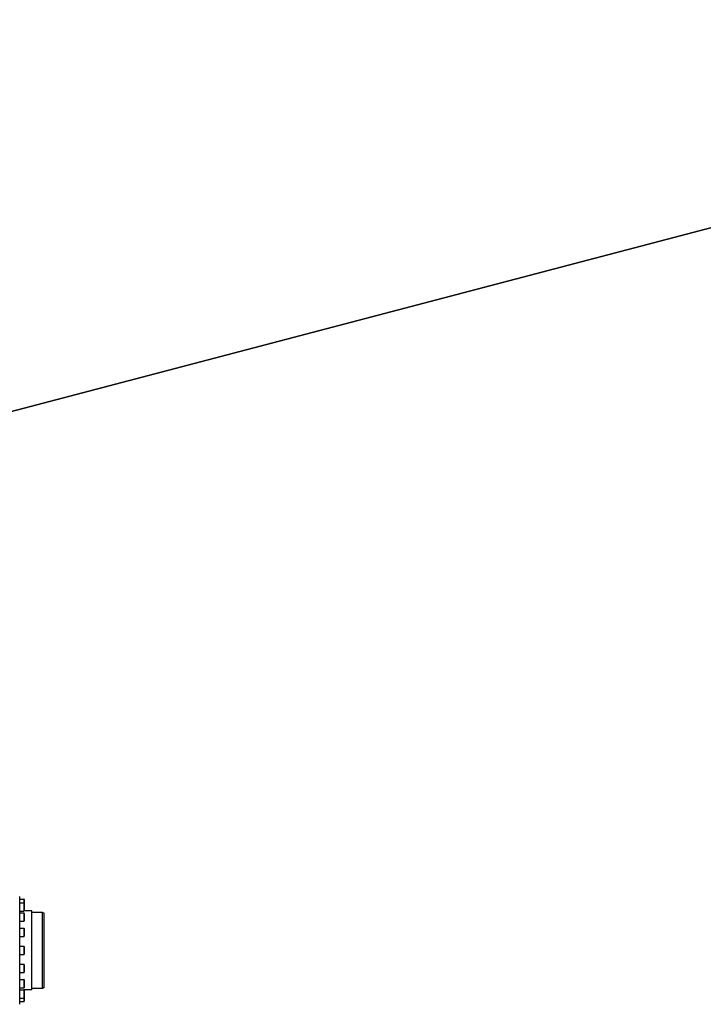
# Model space of a CAD drawing. Header units: millimetres. Extents: x 0 to 8410, y 0 to 5940.
# Tile 80 of 122: x 5785 to 6235, y 813 to 1461. Entities that reach past the tile are written whole.
import ezdxf

# ---------------------------------------------------------------- set-up
doc = ezdxf.new("R2010")
doc.units = ezdxf.units.MM
doc.header["$LTSCALE"] = 462.55
doc.layers.get('0').update_dxf_attribs({"linetype": 'CONTINUOUS'})
for name, color, linetype in [('204101000016_DXF_DIMENSION', 7, 'CONTINUOUS'), ('304104000184DXF_CONTINUOUS_LINE', 7, 'CONTINUOUS'), ('501023000127DXF_CONTINUOUS_LINE', 7, 'CONTINUOUS')]:
    doc.layers.add(name, color=color, linetype=linetype)
doc.styles.get("Standard").update_dxf_attribs({"font": 'txt', "width": 0.7})
doc.dimstyles.new('DIMSTYLE_8', dxfattribs={"dimtxt": 90, "dimasz": 50, "dimexe": 1.5, "dimexo": 0, "dimtad": 1, "dimdec": 0, "dimdsep": 46, "dimtxsty": 'Standard', "dimblk": '_FILLED', "dimblk1": '_FILLED', "dimblk2": '_FILLED', "dimcen": 0.09, "dimclrt": 5, "dimazin": 2, "dimtfac": 1, "dimtdec": 0, "dimtofl": 0, "dimtmove": 0, "dimatfit": 3, "dimldrblk": '_FILLED', "dimfxl": 1, "dimtolj": 1, "dimarcsym": 0})

# ---------------------------------------------------------------- blocks, each defined once
blk = doc.blocks.new('_FILLED')
at = {"color": 0, "linetype": 'ByBlock'}
blk.add_solid([(0, 0), (-1, 0.17), (-1, -0.17)], dxfattribs=at)
blk = doc.blocks.new('*D29')
at = {"layer": '204101000016_DXF_DIMENSION', "color": 2, "linetype": 'Continuous'}
for p, q in [((4430.23, 848.67), (6760.01, 1461.49)), ((6365.67, 1357.76), (4430.23, 848.67)), ((6365.67, 1357.76), (6365.67, 1357.76))]:
    blk.add_line(p, q, dxfattribs=at)
at = {"layer": '204101000016_DXF_DIMENSION', "color": 2, "linetype": 'Continuous', "xscale": 50, "yscale": 50, "zscale": 50, "rotation": 194.7380830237}
blk.add_blockref('_FILLED', (6365.67, 1357.76), dxfattribs=at)

msp = doc.modelspace()

# ---------------------------------------------------------------- linework, layer by layer
at = {"layer": '304104000184DXF_CONTINUOUS_LINE', "color": 7, "linetype": 'Continuous'}
for p, q in [((5784.73457, 813.17396), (5784.73457, 884.17336)), ((5792.73457, 874.67366), (5787.66348, 874.67366)), ((5792.73457, 822.67366), (5792.73457, 874.67366)), ((5799.73457, 873.67366), (5792.73457, 873.67366)), ((5800.73457, 873.09632), (5799.73457, 873.67367)), ((5799.73457, 823.67366), (5799.73457, 873.67366)), ((5800.73457, 824.25131), (5800.73457, 873.09601)), ((5799.73457, 823.67366), (5792.73457, 823.67366)), ((5800.73457, 824.251), (5799.73457, 823.67365)), ((5792.73457, 822.67366), (5787.66348, 822.67366))]:
    msp.add_line(p, q, dxfattribs=at)
at = {"layer": '501023000127DXF_CONTINUOUS_LINE', "color": 7, "linetype": 'Continuous'}
for p, q in [((5784.73457, 882.42366), (5787.43457, 882.42366)), ((5787.73457, 882.12366), (5787.73457, 879.76393)), ((5784.73457, 880.06393), (5787.43457, 880.06393)), ((5787.73457, 879.76393), (5787.73457, 874.86393)), ((5784.73457, 874.56393), (5787.43457, 874.56393)), ((5784.73457, 873.34397), (5787.43457, 873.34397)), ((5787.73457, 873.04397), (5787.73457, 868.14397)), ((5784.73457, 867.84397), (5787.43457, 867.84397)), ((5784.73457, 863.28685), (5787.43457, 863.28685)), ((5787.73457, 862.98685), (5787.73457, 858.08685)), ((5784.73457, 857.78685), (5787.43457, 857.78685)), ((5784.73457, 851.42366), (5787.43457, 851.42366)), ((5787.73457, 851.12366), (5787.73457, 846.22366)), ((5784.73457, 845.92366), (5787.43457, 845.92366)), ((5784.73457, 839.56047), (5787.43457, 839.56047)), ((5787.73457, 839.26047), (5787.73457, 834.36047)), ((5784.73457, 834.06047), (5787.43457, 834.06047)), ((5784.73457, 829.50335), (5787.43457, 829.50335)), ((5784.73457, 824.00335), (5787.43457, 824.00335)), ((5787.73457, 829.20335), (5787.73457, 824.30335)), ((5784.73457, 822.78339), (5787.43457, 822.78339)), ((5784.73457, 817.28339), (5787.43457, 817.28339)), ((5787.73457, 822.48339), (5787.73457, 817.58339)), ((5787.73457, 817.58339), (5787.73457, 815.22366)), ((5784.73457, 814.92366), (5787.43457, 814.92366))]:
    msp.add_line(p, q, dxfattribs=at)
at = {"layer": '501023000127DXF_CONTINUOUS_LINE', "color": 9, "linetype": 'Continuous'}
for p, q in [((5787.43457, 882.42366), (5787.43457, 880.06393)), ((5787.43457, 880.06393), (5787.43457, 874.56393)), ((5787.43457, 873.34397), (5787.43457, 867.84397)), ((5787.43457, 863.28685), (5787.43457, 857.78685)), ((5787.43457, 851.42366), (5787.43457, 845.92366)), ((5787.43457, 839.56047), (5787.43457, 834.06047)), ((5787.43457, 829.50335), (5787.43457, 824.00335)), ((5787.43457, 822.78339), (5787.43457, 817.28339)), ((5787.43457, 817.28339), (5787.43457, 814.92366))]:
    msp.add_line(p, q, dxfattribs=at)
at = {"layer": '501023000127DXF_CONTINUOUS_LINE', "color": 7, "linetype": 'Continuous'}
for centre, start, end in [((5787.43457, 882.12366), 0, 90), ((5787.43457, 879.76393), 0, 90), ((5787.43457, 874.86393), 270, 360), ((5787.43457, 873.04397), 0, 90), ((5787.43457, 868.14397), 270, 360), ((5787.43457, 862.98685), 0, 90), ((5787.43457, 858.08685), 270, 360), ((5787.43457, 851.12366), 0, 90), ((5787.43457, 846.22366), 270, 360), ((5787.43457, 839.26047), 0, 90), ((5787.43457, 834.36047), 270, 360), ((5787.43457, 829.20335), 0, 90), ((5787.43457, 824.30335), 270, 360), ((5787.43457, 822.48339), 0, 90), ((5787.43457, 817.58339), 270, 360), ((5787.43457, 815.22366), 270, 360)]:
    msp.add_arc(centre, 0.3, start, end, dxfattribs=at)

# ---------------------------------------------------------------- dimensions: what is measured, and where the dimension line sits
at = {"layer": '204101000016_DXF_DIMENSION', "color": 2, "linetype": 'Continuous'}
dim = msp.add_radius_dim(center=(4430.23457, 848.67366), mpoint=(6365.66592, 1357.76438), text='R<>', dimstyle='DIMSTYLE_8', override={"dimpost": '<>'}, dxfattribs=at)
dim.commit()
dim.dimension.update_dxf_attribs({"geometry": '*D29', "text_midpoint": (6449.65089, 1403.12092), "dimtype": 164})

doc.saveas('drawing.dxf')
